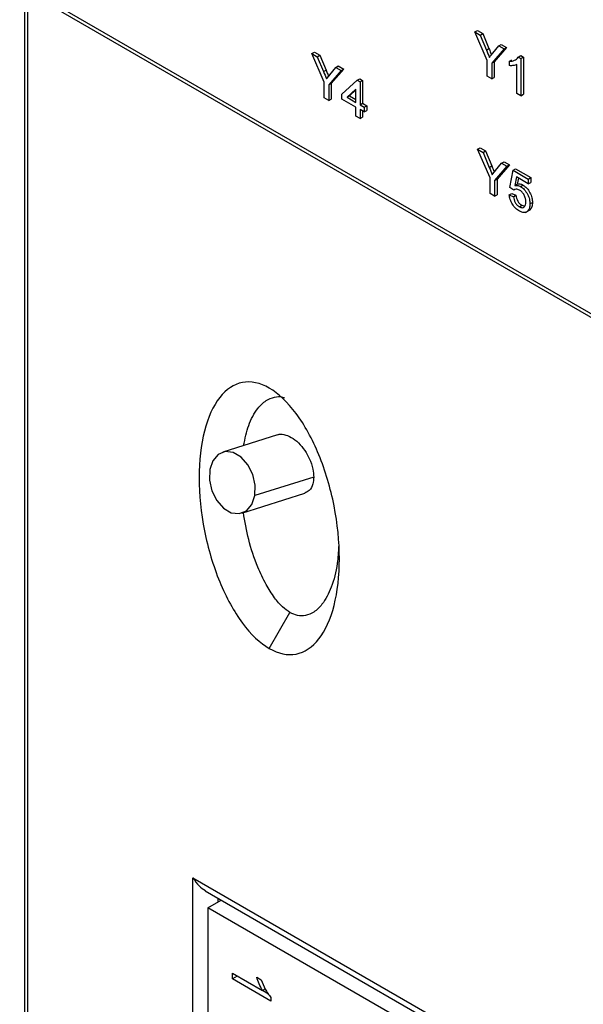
# Model space of a CAD drawing. Header units: millimetres. Extents: x 1931 to 2429, y 62 to 413.
# Tile 17 of 26: x 2325 to 2341, y 234 to 261. Entities that reach past the tile are written whole.
import ezdxf

# ---------------------------------------------------------------- set-up
doc = ezdxf.new("R2010")
doc.units = ezdxf.units.MM
doc.header["$LTSCALE"] = 2

msp = doc.modelspace()

# ---------------------------------------------------------------- linework, layer by layer
at = {"color": 7, "linetype": 'Continuous', "lineweight": 25}
for p, q in [((2324.689, 262.324), (2352.433, 246.308)), ((2324.751, 262.187), (2352.495, 246.171)), ((2324.826, 262.144), (2324.826, 201.367)), ((2337.542, 260.964), (2337.613, 261.004)), ((2337.613, 261.004), (2337.764, 260.917)), ((2337.891, 260.158), (2337.542, 260.964)), ((2337.542, 260.964), (2337.693, 260.876)), ((2337.693, 260.876), (2337.764, 260.917)), ((2337.693, 260.876), (2337.87, 260.454)), ((2337.764, 260.917), (2337.94, 260.495)), ((2337.87, 260.454), (2337.94, 260.495)), ((2338.368, 260.486), (2338.019, 260.084)), ((2338.048, 260.363), (2338.217, 260.574)), ((2338.439, 260.527), (2338.09, 260.125)), ((2338.217, 260.574), (2338.288, 260.615)), ((2338.217, 260.574), (2338.368, 260.486)), ((2338.288, 260.615), (2338.439, 260.527)), ((2338.368, 260.486), (2338.439, 260.527)), ((2332.941, 260.353), (2333.012, 260.394)), ((2333.291, 259.547), (2332.941, 260.353)), ((2332.941, 260.353), (2333.093, 260.266)), ((2333.012, 260.394), (2333.164, 260.307)), ((2333.093, 260.266), (2333.164, 260.307)), ((2333.093, 260.266), (2333.269, 259.844)), ((2333.164, 260.307), (2333.34, 259.884)), ((2337.891, 259.713), (2337.891, 260.158)), ((2338.519, 260.138), (2338.589, 260.178)), ((2338.77, 260.255), (2338.84, 260.296)), ((2338.77, 260.255), (2338.844, 260.212)), ((2338.84, 260.296), (2338.915, 260.252)), ((2338.844, 260.212), (2338.915, 260.252)), ((2338.844, 260.212), (2338.844, 259.163)), ((2338.915, 260.252), (2338.915, 259.204)), ((2333.269, 259.844), (2333.34, 259.884)), ((2333.768, 259.876), (2333.419, 259.473)), ((2333.447, 259.753), (2333.616, 259.964)), ((2333.839, 259.917), (2333.489, 259.514)), ((2333.616, 259.964), (2333.687, 260.004)), ((2333.616, 259.964), (2333.768, 259.876)), ((2333.687, 260.004), (2333.839, 259.917)), ((2333.768, 259.876), (2333.839, 259.917)), ((2338.019, 260.084), (2338.09, 260.125)), ((2338.019, 260.084), (2338.019, 259.639)), ((2338.09, 260.125), (2338.09, 259.68)), ((2338.519, 260.014), (2338.519, 260.138)), ((2338.728, 259.23), (2338.728, 260.047)), ((2333.79, 259.205), (2334.221, 259.601)), ((2334.221, 259.601), (2334.291, 259.642)), ((2334.221, 259.601), (2334.302, 259.554)), ((2334.291, 259.642), (2334.373, 259.595)), ((2334.302, 259.554), (2334.373, 259.595)), ((2334.373, 259.595), (2334.373, 258.95)), ((2338.019, 259.639), (2337.891, 259.713)), ((2338.019, 259.639), (2338.09, 259.68)), ((2333.291, 259.103), (2333.291, 259.547)), ((2333.419, 259.473), (2333.489, 259.514)), ((2333.419, 259.473), (2333.419, 259.029)), ((2333.489, 259.514), (2333.489, 259.07)), ((2334.186, 259.354), (2333.934, 259.122)), ((2334.186, 259.33), (2334.004, 259.162)), ((2334.186, 258.976), (2334.186, 259.354)), ((2334.302, 259.554), (2334.302, 258.909)), ((2333.419, 259.029), (2333.291, 259.103)), ((2333.419, 259.029), (2333.489, 259.07)), ((2333.79, 259.07), (2333.79, 259.205)), ((2334.186, 258.842), (2333.79, 259.07)), ((2333.934, 259.122), (2334.004, 259.162)), ((2333.934, 259.122), (2334.186, 258.976)), ((2334.004, 259.162), (2334.186, 259.058)), ((2338.844, 259.163), (2338.728, 259.23)), ((2338.844, 259.163), (2338.915, 259.204)), ((2334.186, 258.586), (2334.186, 258.842)), ((2334.302, 258.909), (2334.373, 258.95)), ((2334.302, 258.909), (2334.419, 258.842)), ((2334.419, 258.707), (2334.302, 258.774)), ((2334.302, 258.774), (2334.302, 258.519)), ((2334.373, 258.95), (2334.489, 258.883)), ((2334.419, 258.842), (2334.489, 258.883)), ((2334.419, 258.842), (2334.419, 258.707)), ((2334.489, 258.883), (2334.489, 258.748)), ((2334.302, 258.519), (2334.186, 258.586)), ((2334.302, 258.519), (2334.373, 258.56)), ((2334.373, 258.734), (2334.373, 258.56)), ((2334.419, 258.707), (2334.489, 258.748)), ((2337.621, 257.652), (2337.692, 257.692)), ((2337.971, 256.846), (2337.621, 257.652)), ((2337.621, 257.652), (2337.773, 257.564)), ((2337.692, 257.692), (2337.844, 257.605)), ((2337.773, 257.564), (2337.844, 257.605)), ((2337.773, 257.564), (2337.949, 257.142)), ((2337.844, 257.605), (2338.02, 257.183)), ((2337.949, 257.142), (2338.02, 257.183)), ((2338.448, 257.174), (2338.099, 256.772)), ((2338.127, 257.051), (2338.296, 257.262)), ((2338.519, 257.215), (2338.169, 256.813)), ((2338.296, 257.262), (2338.367, 257.303)), ((2338.296, 257.262), (2338.448, 257.174)), ((2338.367, 257.303), (2338.519, 257.215)), ((2338.448, 257.174), (2338.519, 257.215)), ((2338.621, 257.061), (2338.692, 257.102)), ((2338.692, 257.102), (2339.123, 256.853)), ((2337.971, 256.401), (2337.971, 256.846)), ((2338.099, 256.772), (2338.169, 256.813)), ((2338.169, 256.813), (2338.169, 256.368)), ((2338.528, 256.577), (2338.621, 257.061)), ((2338.621, 257.061), (2339.052, 256.812)), ((2338.716, 256.872), (2338.67, 256.627)), ((2339.052, 256.678), (2338.716, 256.872)), ((2338.773, 256.839), (2338.741, 256.667)), ((2339.052, 256.812), (2339.123, 256.853)), ((2339.052, 256.812), (2339.052, 256.678)), ((2339.123, 256.853), (2339.123, 256.719)), ((2338.099, 256.772), (2338.099, 256.327)), ((2338.644, 256.496), (2338.528, 256.577)), ((2338.67, 256.627), (2338.741, 256.667)), ((2338.832, 256.603), (2338.903, 256.644)), ((2339.052, 256.678), (2339.123, 256.719)), ((2338.099, 256.327), (2337.971, 256.401)), ((2338.099, 256.327), (2338.169, 256.368)), ((2338.516, 256.369), (2338.587, 256.409)), ((2338.516, 256.369), (2338.633, 256.315)), ((2338.587, 256.409), (2338.704, 256.356)), ((2338.633, 256.315), (2338.704, 256.356)), ((2338.799, 256.031), (2338.87, 256.071)), ((2338.87, 256.071), (2338.953, 256.045)), ((2339.099, 256.11), (2339.169, 256.151)), ((2338.972, 255.872), (2339.028, 255.904)), ((2339.029, 255.904), (2339.1, 255.945)), ((2339.1, 255.945), (2339.036, 255.925)), ((2331.974, 249.591), (2330.422, 249.101)), ((2332.994, 248.401), (2331.329, 247.876)), ((2330.964, 247.385), (2332.741, 247.945)), ((2331.738, 243.563), (2332.322, 244.575)), ((2329.581, 237.091), (2337.925, 232.274)), ((2329.581, 226.313), (2329.581, 237.091)), ((2329.931, 236.72), (2337.781, 232.188)), ((2330.005, 236.244), (2330.381, 236.46)), ((2337.218, 232.08), (2330.005, 236.244)), ((2330.005, 236.244), (2330.005, 226.674)), ((2330.695, 234.393), (2331.544, 233.903)), ((2330.695, 234.232), (2330.695, 234.393)), ((2330.835, 234.313), (2330.695, 234.232)), ((2331.785, 233.603), (2330.695, 234.232)), ((2331.384, 234.286), (2331.513, 234.212)), ((2331.627, 233.951), (2331.544, 233.903)), ((2331.719, 233.804), (2331.546, 233.904)), ((2331.785, 233.707), (2331.785, 233.603))]:
    msp.add_line(p, q, dxfattribs=at)
at = {"color": 8, "linetype": 'Continuous', "lineweight": 25}
for p, q in [((2324.914, 262.093), (2324.914, 201.245)), ((2330.288, 236.514), (2330.288, 236.407))]:
    msp.add_line(p, q, dxfattribs=at)
at = {"color": 7, "linetype": 'Continuous', "lineweight": 25, "flags": 128}
for points in [[(2331.329, 247.876), (2331.339, 248.171), (2331.271, 248.474), (2331.133, 248.75), (2330.942, 248.965), (2330.721, 249.092), (2330.496, 249.118), (2330.296, 249.037), (2330.143, 248.861), (2330.057, 248.61)], [(2330.057, 248.61), (2330.047, 248.315), (2330.115, 248.011), (2330.253, 247.736), (2330.444, 247.521), (2330.665, 247.393), (2330.889, 247.368), (2331.09, 247.449), (2331.243, 247.625), (2331.329, 247.876)]]:
    msp.add_lwpolyline(points, dxfattribs=at)
at = {"color": 7, "linetype": 'Continuous', "lineweight": 25}
for points in [[(2337.87, 260.454), (2337.898, 260.385), (2337.927, 260.317), (2337.955, 260.248)], [(2337.955, 260.248), (2337.986, 260.286), (2338.017, 260.325), (2338.048, 260.363)], [(2333.269, 259.844), (2333.298, 259.775), (2333.326, 259.706), (2333.355, 259.638)], [(2333.355, 259.638), (2333.386, 259.676), (2333.417, 259.714), (2333.447, 259.753)], [(2337.949, 257.142), (2337.978, 257.073), (2338.006, 257.005), (2338.035, 256.936)], [(2338.035, 256.936), (2338.066, 256.974), (2338.096, 257.013), (2338.127, 257.051)]]:
    msp.add_open_spline(points, degree=3, dxfattribs=at)
for points, knots in [([(2337.94, 260.495), (2337.956, 260.456), (2337.981, 260.398), (2338.005, 260.34), (2338.013, 260.32)], [0, 0, 0, 0, 0.658759, 1, 1, 1, 1]), ([(2338.519, 260.138), (2338.569, 260.139), (2338.618, 260.145), (2338.683, 260.173), (2338.704, 260.185), (2338.741, 260.214), (2338.756, 260.233), (2338.77, 260.255)], [0, 0, 0, 0, 0.5, 0.5, 0.75, 0.75, 1, 1, 1, 1]), ([(2333.34, 259.884), (2333.356, 259.846), (2333.38, 259.788), (2333.404, 259.729), (2333.413, 259.71)], [0, 0, 0, 0, 0.658759, 1, 1, 1, 1]), ([(2338.728, 260.047), (2338.698, 260.031), (2338.665, 260.022), (2338.594, 260.011), (2338.557, 260.01), (2338.519, 260.014)], [0, 0, 0, 0, 0.5, 0.5, 1, 1, 1, 1]), ([(2338.02, 257.183), (2338.036, 257.144), (2338.06, 257.086), (2338.084, 257.028), (2338.093, 257.008)], [0, 0, 0, 0, 0.658759, 1, 1, 1, 1]), ([(2338.67, 256.627), (2338.694, 256.633), (2338.719, 256.637), (2338.773, 256.63), (2338.803, 256.619), (2338.832, 256.603)], [0, 0, 0, 0, 0.5, 0.5, 1, 1, 1, 1]), ([(2338.741, 256.667), (2338.764, 256.674), (2338.789, 256.678), (2338.844, 256.671), (2338.873, 256.66), (2338.903, 256.644)], [0, 0, 0, 0, 0.5, 0.5, 1, 1, 1, 1]), ([(2338.832, 256.603), (2338.869, 256.581), (2338.906, 256.552), (2338.973, 256.478), (2339.003, 256.434), (2339.052, 256.341), (2339.071, 256.293), (2339.094, 256.198), (2339.098, 256.153), (2339.099, 256.11)], [0, 0, 0, 0, 0.25, 0.25, 0.5, 0.5, 0.75, 0.75, 1, 1, 1, 1]), ([(2338.903, 256.644), (2338.94, 256.621), (2338.977, 256.593), (2339.044, 256.519), (2339.074, 256.474), (2339.123, 256.382), (2339.141, 256.333), (2339.164, 256.239), (2339.168, 256.194), (2339.169, 256.151)], [0, 0, 0, 0, 0.25, 0.25, 0.5, 0.5, 0.75, 0.75, 1, 1, 1, 1]), ([(2338.799, 255.91), (2338.763, 255.931), (2338.728, 255.956), (2338.661, 256.021), (2338.63, 256.06), (2338.578, 256.145), (2338.557, 256.19), (2338.528, 256.281), (2338.52, 256.326), (2338.516, 256.369)], [0, 0, 0, 0, 0.25, 0.25, 0.5, 0.5, 0.75, 0.75, 1, 1, 1, 1]), ([(2338.633, 256.315), (2338.64, 256.262), (2338.654, 256.204), (2338.697, 256.124), (2338.716, 256.099), (2338.756, 256.059), (2338.778, 256.044), (2338.799, 256.031)], [0, 0, 0, 0, 0.5, 0.5, 0.75, 0.75, 1, 1, 1, 1]), ([(2338.8, 256.501), (2338.769, 256.517), (2338.738, 256.53), (2338.684, 256.528), (2338.662, 256.515), (2338.644, 256.496)], [0, 0, 0, 0, 0.5, 0.5, 1, 1, 1, 1]), ([(2338.704, 256.356), (2338.711, 256.302), (2338.724, 256.245), (2338.768, 256.165), (2338.786, 256.14), (2338.827, 256.1), (2338.848, 256.085), (2338.87, 256.071)], [0, 0, 0, 0, 0.5, 0.5, 0.75, 0.75, 1, 1, 1, 1]), ([(2338.982, 256.169), (2338.982, 256.199), (2338.979, 256.229), (2338.966, 256.294), (2338.954, 256.327), (2338.921, 256.391), (2338.899, 256.421), (2338.851, 256.468), (2338.825, 256.485), (2338.8, 256.501)], [0, 0, 0, 0, 0.25, 0.25, 0.5, 0.5, 0.75, 0.75, 1, 1, 1, 1]), ([(2338.799, 256.031), (2338.826, 256.016), (2338.852, 256.005), (2338.9, 256.001), (2338.921, 256.009), (2338.97, 256.053), (2338.981, 256.109), (2338.982, 256.169)], [0, 0, 0, 0, 0.25, 0.25, 0.5, 0.5, 1, 1, 1, 1]), ([(2339.099, 256.11), (2339.098, 256.066), (2339.093, 256.025), (2339.071, 255.954), (2339.052, 255.926), (2339.029, 255.904)], [0, 0, 0, 0, 0.5, 0.5, 1, 1, 1, 1]), ([(2339.169, 256.151), (2339.168, 256.107), (2339.164, 256.066), (2339.141, 255.995), (2339.122, 255.967), (2339.1, 255.945)], [0, 0, 0, 0, 0.5, 0.5, 1, 1, 1, 1]), ([(2339.029, 255.904), (2339.015, 255.892), (2339, 255.882), (2338.966, 255.869), (2338.948, 255.866), (2338.888, 255.868), (2338.843, 255.886), (2338.799, 255.91)], [0, 0, 0, 0, 0.25, 0.25, 0.5, 0.5, 1, 1, 1, 1]), ([(2331.738, 250.911), (2331.479, 251.061), (2331.219, 251.115), (2330.741, 251.023), (2330.521, 250.878), (2330.154, 250.409), (2330.008, 250.086), (2329.809, 249.312), (2329.758, 248.861), (2329.758, 247.899), (2329.809, 247.388), (2330.008, 246.385), (2330.154, 245.893), (2330.521, 245.001), (2330.741, 244.602), (2331.219, 243.957), (2331.479, 243.712), (2331.738, 243.563)], [0, 0, 0, 0, 0.125, 0.125, 0.25, 0.25, 0.375, 0.375, 0.5, 0.5, 0.625, 0.625, 0.75, 0.75, 0.875, 0.875, 1, 1, 1, 1]), ([(2331.738, 243.563), (2331.997, 243.413), (2332.256, 243.359), (2332.735, 243.451), (2332.954, 243.596), (2333.321, 244.065), (2333.468, 244.388), (2333.666, 245.162), (2333.718, 245.613), (2333.718, 246.575), (2333.666, 247.086), (2333.468, 248.089), (2333.321, 248.581), (2332.954, 249.473), (2332.735, 249.872), (2332.256, 250.517), (2331.997, 250.762), (2331.738, 250.911)], [0, 0, 0, 0, 0.125, 0.125, 0.25, 0.25, 0.375, 0.375, 0.5, 0.5, 0.625, 0.625, 0.75, 0.75, 0.875, 0.875, 1, 1, 1, 1]), ([(2331.012, 249.287), (2331.053, 249.484), (2331.138, 249.884), (2331.366, 250.303), (2331.625, 250.564), (2331.864, 250.663), (2332.048, 250.685), (2332.149, 250.642), (2332.168, 250.635)], [0, 0, 0, 0, 0.2656838, 0.54217, 0.7170871, 0.8606313, 0.9751498, 1, 1, 1, 1]), ([(2331.975, 249.591), (2331.975, 249.591), (2332.022, 249.62), (2332.153, 249.609), (2332.357, 249.537), (2332.565, 249.375), (2332.741, 249.163), (2332.885, 248.908), (2332.977, 248.642), (2332.989, 248.475), (2332.994, 248.401)], [0, 0, 0, 0, 0.000595, 0.141376, 0.289048, 0.43672, 0.577502, 0.706065, 0.869902, 1, 1, 1, 1]), ([(2332.994, 248.401), (2332.989, 248.333), (2332.977, 248.179), (2332.887, 248.016), (2332.785, 247.967), (2332.74, 247.946)], [0, 0, 0, 0, 0.308798, 0.697679, 1, 1, 1, 1]), ([(2332.322, 244.575), (2332.251, 244.624), (2332.097, 244.73), (2331.864, 245.01), (2331.625, 245.391), (2331.366, 245.948), (2331.135, 246.641), (2331.05, 247.146), (2331.007, 247.398)], [0, 0, 0, 0, 0.088995, 0.195006, 0.327887, 0.489811, 0.745758, 1, 1, 1, 1]), ([(2333.694, 246.445), (2333.686, 246.282), (2333.665, 245.861), (2333.512, 245.3), (2333.279, 244.844), (2333.019, 244.586), (2332.781, 244.481), (2332.547, 244.471), (2332.393, 244.542), (2332.322, 244.575)], [0, 0, 0, 0, 0.150991, 0.388737, 0.598525, 0.731246, 0.840162, 0.927055, 1, 1, 1, 1]), ([(2329.581, 237.091), (2329.635, 237.007), (2329.731, 236.857), (2329.874, 236.767), (2329.936, 236.728)], [0, 0, 0, 0, 0.563237, 1, 1, 1, 1]), ([(2331.544, 233.903), (2331.51, 233.965), (2331.479, 234.029), (2331.427, 234.157), (2331.403, 234.222), (2331.384, 234.286)], [0, 0, 0, 0, 0.5, 0.5, 1, 1, 1, 1]), ([(2331.513, 234.212), (2331.544, 234.123), (2331.58, 234.034), (2331.648, 233.905), (2331.673, 233.863), (2331.726, 233.781), (2331.754, 233.743), (2331.785, 233.707)], [0, 0, 0, 0, 0.5, 0.5, 0.75, 0.75, 1, 1, 1, 1])]:
    msp.add_open_spline(points, degree=3, knots=knots, dxfattribs=at)

doc.saveas('drawing.dxf')
